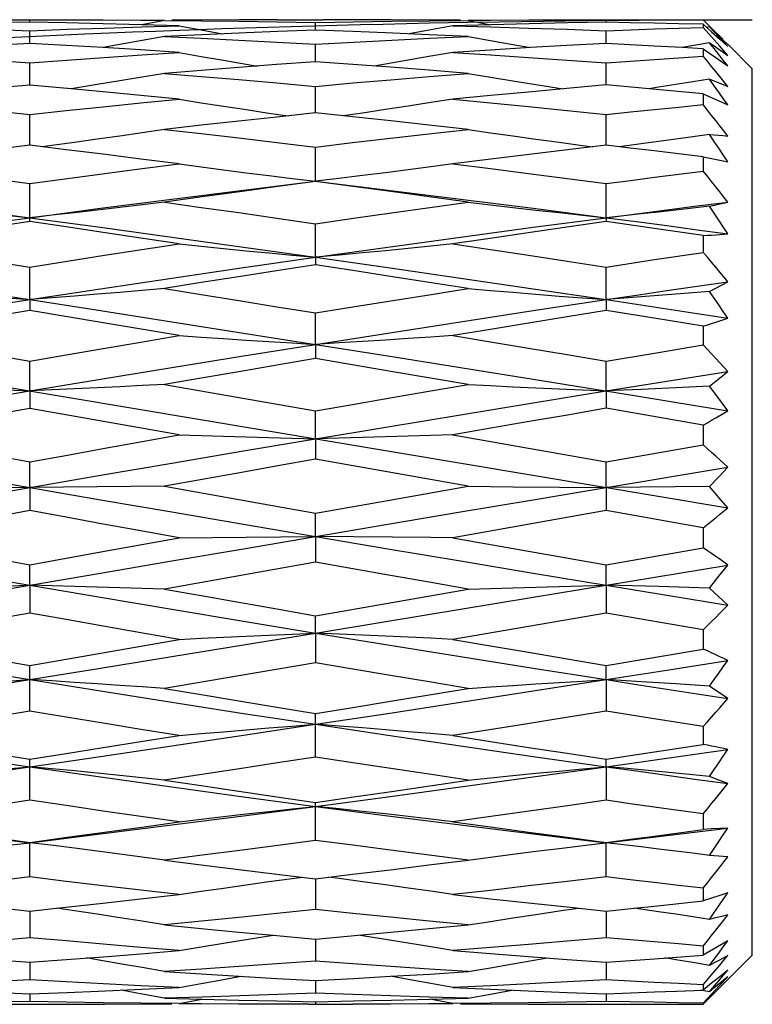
# Model space of a CAD drawing. Extents: x 0 to 420, y 0 to 297.
# Tile 76 of 116: x 229.49 to 230.98, y 163.3 to 165.3. Entities that reach past the tile are written whole.
import ezdxf

# ---------------------------------------------------------------- set-up
doc = ezdxf.new("R2010")
doc.units = 0
doc.header["$LTSCALE"] = 23.1
doc.layers.get('0').update_dxf_attribs({"linetype": 'CONTINUOUS'})

msp = doc.modelspace()

# ---------------------------------------------------------------- linework, layer by layer
at = {"color": 7, "linetype": 'CONTINUOUS'}
for p, q in [((229.432, 165.3012), (229.5236, 165.3013)), ((229.5089, 165.2961), (229.5089, 165.3013)), ((229.8587, 165.3005), (229.7976, 165.3)), ((230.0122, 165.3012), (230.1048, 165.3013)), ((230.6644, 165.3013), (230.6954, 165.3013)), ((230.6799, 165.2961), (230.6799, 165.3013)), ((230.894, 165.2839), (230.8767, 165.3008)), ((229.7364, 165.291), (229.6581, 165.2929)), ((229.7826, 165.2999), (229.7364, 165.291)), ((229.8126, 165.289), (229.7364, 165.291)), ((230.0895, 165.28), (230.0895, 165.2955)), ((230.4463, 165.291), (230.3685, 165.289)), ((230.3993, 165.2999), (230.4463, 165.291)), ((230.8767, 165.2919), (230.8767, 165.2856)), ((230.8767, 165.2919), (230.894, 165.2766)), ((230.894, 165.2662), (230.8767, 165.2856)), ((230.89, 165.2866), (230.884, 165.2855)), ((230.9166, 165.2614), (230.894, 165.2839)), ((229.5089, 165.2532), (229.5089, 165.2789)), ((229.8592, 165.2707), (229.7826, 165.2672)), ((229.9483, 165.2745), (229.8592, 165.2707)), ((230.6799, 165.2532), (230.6799, 165.2789)), ((230.894, 165.2766), (230.9106, 165.2615)), ((230.9106, 165.2473), (230.894, 165.2662)), ((230.9106, 165.2615), (230.9267, 165.2469)), ((229.5827, 165.249), (229.5089, 165.2532)), ((229.6583, 165.2445), (229.5827, 165.249)), ((230.0895, 165.2159), (230.0895, 165.2515)), ((230.5262, 165.2445), (230.4443, 165.2396)), ((230.7285, 165.2505), (230.6799, 165.2532)), ((230.7775, 165.2478), (230.7285, 165.2505)), ((230.8339, 165.2445), (230.7775, 165.2478)), ((230.89, 165.2543), (230.8339, 165.2445)), ((230.8767, 165.242), (230.8339, 165.2445)), ((230.8767, 165.242), (230.8767, 165.2274)), ((230.8767, 165.242), (230.9024, 165.2243)), ((230.9267, 165.2287), (230.9106, 165.2473)), ((230.9767, 165.2013), (230.9267, 165.2513)), ((230.4443, 165.2396), (230.3685, 165.2349)), ((229.5089, 165.1697), (229.5089, 165.2137)), ((230.0895, 165.2159), (230.0104, 165.2101)), ((230.6799, 165.1687), (230.6799, 165.2137)), ((230.9767, 163.4013), (230.9767, 165.2013)), ((229.5089, 165.1686), (229.4247, 165.1609)), ((229.5089, 165.1686), (229.5089, 165.1697)), ((229.5934, 165.1609), (229.5089, 165.1686)), ((229.6461, 165.1693), (229.5934, 165.1609)), ((230.0895, 165.1119), (230.0895, 165.1659)), ((230.6799, 165.1687), (230.5927, 165.1609)), ((230.7672, 165.1609), (230.6799, 165.1687)), ((230.8767, 165.1509), (230.7672, 165.1609)), ((230.8767, 165.1509), (230.8767, 165.1287)), ((230.8767, 165.1509), (230.9267, 165.1282)), ((229.5089, 165.0462), (229.5089, 165.1087)), ((230.1653, 165.1039), (230.0895, 165.1119)), ((230.6799, 165.0463), (230.6799, 165.1087)), ((229.5829, 165.0372), (229.5089, 165.0462)), ((230.0895, 164.9724), (230.0895, 165.0426)), ((230.7285, 165.0405), (230.6799, 165.0463)), ((230.7512, 165.0489), (230.7069, 165.0431)), ((230.8767, 165.0226), (230.8767, 164.9938)), ((230.8767, 165.0226), (230.894, 165.0192)), ((230.894, 165.0192), (230.9106, 165.0159)), ((230.9106, 165.0159), (230.9267, 165.0128)), ((230.1847, 164.9846), (230.1315, 164.978)), ((229.5089, 164.8912), (229.5089, 164.9684)), ((230.1315, 164.978), (230.0895, 164.973)), ((230.6799, 164.8991), (230.6799, 164.9684)), ((230.9087, 164.9266), (230.9267, 164.9307)), ((230.0895, 164.8187), (230.0895, 164.8869)), ((230.6799, 164.8991), (230.6799, 164.8913)), ((230.7775, 164.8773), (230.6799, 164.8913)), ((230.8767, 164.8629), (230.7775, 164.8773)), ((230.8767, 164.8629), (230.8767, 164.8287)), ((230.7783, 164.8139), (230.8767, 164.8287)), ((230.0895, 164.8187), (230.0895, 164.8036)), ((230.6799, 164.7989), (230.7783, 164.8139)), ((229.5089, 164.7326), (229.5089, 164.7989)), ((230.6799, 164.7326), (230.6799, 164.7989)), ((230.89, 164.7492), (230.9267, 164.769)), ((229.5089, 164.7326), (229.5089, 164.7105)), ((230.6799, 164.7326), (230.6799, 164.7105)), ((229.6582, 164.6856), (229.5089, 164.7105)), ((230.0895, 164.6417), (230.0895, 164.7055)), ((230.7775, 164.6947), (230.6799, 164.7105)), ((228.6267, 164.6949), (230.9267, 164.3097)), ((229.8126, 164.6596), (229.6582, 164.6856)), ((230.8767, 164.6786), (230.7775, 164.6947)), ((230.8767, 164.6786), (230.8767, 164.6405)), ((229.2098, 164.6596), (229.5089, 164.6077)), ((230.0895, 164.6417), (230.0895, 164.6129)), ((230.7783, 164.6242), (230.8767, 164.6405)), ((230.6799, 164.6077), (230.7783, 164.6242)), ((229.5089, 164.5472), (229.5089, 164.6077)), ((230.2422, 164.5869), (230.0895, 164.6129)), ((230.6799, 164.5472), (230.6799, 164.6077)), ((230.3993, 164.5601), (230.2422, 164.5869)), ((230.8033, 164.5671), (230.9267, 164.5869)), ((230.89, 164.5566), (230.9267, 164.5869)), ((229.7826, 164.5601), (230.0895, 164.5065)), ((230.5317, 164.5711), (230.7416, 164.5372)), ((230.6799, 164.5472), (230.8033, 164.5671)), ((229.5089, 164.5472), (229.5089, 164.5118)), ((230.7512, 164.5503), (230.6799, 164.5472)), ((230.6799, 164.5472), (230.6799, 164.5119)), ((230.8212, 164.5534), (230.7512, 164.5503)), ((230.89, 164.5566), (230.8212, 164.5534)), ((230.9087, 164.5315), (230.89, 164.5566)), ((230.9267, 164.507), (230.9087, 164.5315)), ((229.8126, 164.4577), (229.5089, 164.5118)), ((230.0895, 164.4499), (230.0895, 164.5065)), ((230.8767, 164.4778), (230.6799, 164.5119)), ((230.8767, 164.4778), (230.8767, 164.4376)), ((229.8126, 164.4577), (229.9026, 164.455)), ((229.9026, 164.455), (229.9949, 164.4524)), ((229.9949, 164.4524), (230.0895, 164.4499)), ((230.1847, 164.4524), (230.0895, 164.4499)), ((230.0895, 164.4499), (230.0895, 164.4085)), ((230.2777, 164.455), (230.1847, 164.4524)), ((230.3685, 164.4577), (230.2777, 164.455)), ((230.3685, 164.4577), (230.6799, 164.4031)), ((229.3565, 164.4309), (229.5089, 164.4031)), ((230.6799, 164.4031), (230.8767, 164.4376)), ((229.5089, 164.351), (229.5089, 164.4031)), ((230.3993, 164.3536), (230.0895, 164.4085)), ((230.6799, 164.351), (230.6799, 164.4031)), ((230.6799, 164.351), (230.9267, 164.3922)), ((230.9087, 164.3729), (230.9267, 164.3922)), ((230.89, 164.3529), (230.9087, 164.3729)), ((229.3263, 164.3527), (229.5089, 164.351)), ((229.7826, 164.3536), (229.5089, 164.351)), ((229.5089, 164.351), (229.5089, 164.304)), ((229.7826, 164.3536), (229.9335, 164.3265)), ((230.2439, 164.3261), (230.3993, 164.3536)), ((230.3993, 164.3536), (230.4905, 164.3527)), ((230.4905, 164.3527), (230.6799, 164.351)), ((230.89, 164.3529), (230.6799, 164.351)), ((230.6799, 164.351), (230.6799, 164.304)), ((230.9087, 164.331), (230.89, 164.3529)), ((229.9335, 164.3265), (230.0895, 164.2986)), ((230.0895, 164.2986), (230.2439, 164.3261)), ((230.9267, 164.3097), (230.9087, 164.331)), ((230.6799, 164.304), (230.3685, 164.2489)), ((230.8767, 164.2693), (230.6799, 164.304)), ((230.9166, 164.3013), (230.9267, 164.3097)), ((230.0895, 164.2516), (230.0895, 164.2986)), ((230.8767, 164.2693), (230.8767, 164.2286)), ((229.661, 164.2216), (229.8126, 164.2489)), ((229.8126, 164.2489), (229.9484, 164.2503)), ((229.9484, 164.2503), (230.0895, 164.2516)), ((230.0895, 164.2516), (230.0895, 164.1995)), ((230.3685, 164.2489), (230.522, 164.2218)), ((229.5089, 164.1941), (229.661, 164.2216)), ((230.522, 164.2218), (230.6799, 164.194)), ((230.6799, 164.194), (230.8767, 164.2286)), ((229.5089, 164.1527), (229.5089, 164.1941)), ((230.0895, 164.1995), (229.7826, 164.1448)), ((230.6799, 164.1527), (230.6799, 164.194)), ((230.6799, 164.1527), (230.9267, 164.1936)), ((230.9087, 164.1706), (230.9267, 164.1936)), ((230.89, 164.1469), (230.9087, 164.1706)), ((229.4164, 164.1501), (229.5089, 164.1527)), ((229.5089, 164.1527), (229.5089, 164.096)), ((229.5999, 164.1502), (229.5089, 164.1527)), ((229.6923, 164.1475), (229.5999, 164.1502)), ((229.7826, 164.1448), (229.6923, 164.1475)), ((230.0895, 164.0907), (230.3993, 164.1448)), ((230.3993, 164.1448), (230.4905, 164.1475)), ((230.4905, 164.1475), (230.5841, 164.1501)), ((230.5841, 164.1501), (230.6799, 164.1527)), ((230.7864, 164.1498), (230.6799, 164.1527)), ((230.6799, 164.1527), (230.8033, 164.1323)), ((230.6799, 164.1527), (230.6799, 164.096)), ((230.89, 164.1469), (230.7864, 164.1498)), ((230.9267, 164.112), (230.89, 164.1469)), ((230.8033, 164.1323), (230.9267, 164.112)), ((229.5089, 164.096), (229.2098, 164.0425)), ((230.0895, 164.0554), (230.0895, 164.0907)), ((230.6799, 164.096), (230.5223, 164.0689)), ((230.8767, 164.0622), (230.6799, 164.096)), ((230.5223, 164.0689), (230.3685, 164.0425)), ((230.8767, 164.0622), (230.8767, 164.0228)), ((229.5089, 163.9897), (229.8126, 164.0425)), ((230.0895, 164.0554), (230.0895, 163.9949)), ((230.6799, 163.9897), (230.8767, 164.0228)), ((229.5089, 163.897), (229.5089, 163.9897)), ((230.0895, 163.9949), (229.9337, 163.9684)), ((230.6799, 163.9608), (230.6799, 163.9897)), ((230.6799, 163.9608), (230.8033, 163.9802)), ((230.8033, 163.9802), (230.9267, 163.9998)), ((229.9337, 163.9684), (229.7826, 163.9429)), ((230.7512, 163.9565), (230.6799, 163.9608)), ((230.6799, 163.9608), (230.6799, 163.897)), ((230.8212, 163.9521), (230.7512, 163.9565)), ((230.89, 163.9477), (230.8212, 163.9521)), ((230.9267, 163.9225), (230.89, 163.9477)), ((229.5089, 163.897), (229.3565, 163.8716)), ((230.0895, 163.8036), (230.0895, 163.8921)), ((230.7775, 163.8813), (230.6799, 163.897)), ((230.8767, 163.8655), (230.7775, 163.8813)), ((230.8767, 163.8655), (230.8767, 163.8292)), ((230.7783, 163.814), (230.8767, 163.8292)), ((230.6799, 163.7989), (230.7783, 163.814)), ((229.5089, 163.7157), (229.5089, 163.7989)), ((230.6799, 163.7839), (230.6799, 163.7989)), ((230.6799, 163.7839), (230.6799, 163.7157)), ((230.9087, 163.7566), (230.89, 163.7639)), ((230.9267, 163.7497), (230.9087, 163.7566)), ((230.0895, 163.6342), (230.0895, 163.7113)), ((230.8767, 163.6879), (230.8767, 163.6563)), ((230.894, 163.6575), (230.8767, 163.6563)), ((230.9106, 163.6585), (230.894, 163.6575)), ((230.9267, 163.6594), (230.9106, 163.6585)), ((229.4656, 163.6242), (229.5089, 163.6295)), ((229.5089, 163.5599), (229.5089, 163.6302)), ((229.5519, 163.6243), (229.5089, 163.6295)), ((230.5841, 163.618), (230.6383, 163.6246)), ((230.6383, 163.6246), (230.7416, 163.6369)), ((230.6799, 163.56), (230.6799, 163.6301)), ((230.7214, 163.6246), (230.6799, 163.6295)), ((230.0109, 163.5658), (230.0895, 163.5563)), ((230.0895, 163.5563), (230.0895, 163.4939)), ((230.8767, 163.5371), (230.8767, 163.5115)), ((230.9106, 163.5226), (230.8767, 163.5115)), ((230.9267, 163.5278), (230.9106, 163.5226)), ((229.5636, 163.4966), (229.6573, 163.5068)), ((229.432, 163.499), (229.5089, 163.4907)), ((229.5089, 163.4907), (229.5636, 163.4966)), ((229.5089, 163.4907), (229.5089, 163.4366)), ((230.6004, 163.499), (230.6799, 163.4907)), ((230.6799, 163.4907), (230.7366, 163.4966)), ((230.6799, 163.4907), (230.6799, 163.4366)), ((229.9484, 163.433), (230.0034, 163.4417)), ((230.0034, 163.4417), (230.0895, 163.4339)), ((230.0895, 163.4339), (230.1759, 163.4417)), ((230.0895, 163.4339), (230.0895, 163.3888)), ((230.9267, 163.43), (230.8767, 163.4012)), ((230.8767, 163.4197), (230.8767, 163.4012)), ((230.9767, 163.4013), (230.9166, 163.3412)), ((229.5089, 163.3866), (229.5829, 163.3922)), ((229.5089, 163.3866), (229.5089, 163.3827)), ((229.5089, 163.3827), (229.5089, 163.3511)), ((230.6799, 163.3866), (230.6799, 163.3511)), ((230.242, 163.3581), (230.3215, 163.3628)), ((230.3215, 163.3628), (230.3993, 163.3677)), ((230.8767, 163.3408), (230.894, 163.3611)), ((230.9267, 163.3703), (230.9106, 163.3573)), ((229.9336, 163.3583), (230.0109, 163.3538)), ((230.0109, 163.3538), (230.0895, 163.3494)), ((230.0895, 163.3494), (230.0895, 163.3237)), ((230.894, 163.344), (230.8767, 163.3303)), ((230.8767, 163.3408), (230.8767, 163.3303)), ((230.9106, 163.3573), (230.894, 163.344)), ((230.9166, 163.3412), (230.896, 163.3207)), ((230.9106, 163.34), (230.9267, 163.3574)), ((229.5089, 163.3226), (229.5089, 163.307)), ((229.6477, 163.3281), (229.7369, 163.3319)), ((229.7369, 163.3319), (229.8126, 163.3354)), ((230.6799, 163.3226), (230.6799, 163.307)), ((230.823, 163.3281), (230.8767, 163.3303)), ((230.89, 163.3268), (230.8716, 163.3301)), ((230.8767, 163.3039), (230.894, 163.3222)), ((230.896, 163.3207), (230.8767, 163.3018)), ((230.894, 163.3222), (230.9106, 163.34)), ((229.4942, 163.3013), (229.585, 163.3013)), ((229.7369, 163.302), (229.7976, 163.3025)), ((229.7826, 163.3136), (229.8589, 163.3115)), ((229.8126, 163.3026), (229.8589, 163.3115)), ((230.0743, 163.3013), (230.1653, 163.3013)), ((230.0895, 163.3065), (230.0895, 163.3013)), ((230.3215, 163.3115), (230.3993, 163.3136)), ((230.3685, 163.3026), (230.3216, 163.3115)), ((230.6644, 163.3013), (230.7291, 163.3013)), ((230.8767, 163.3039), (230.8767, 163.3018))]:
    msp.add_line(p, q, dxfattribs=at)
at = {"color": 40, "linetype": 'CONTINUOUS'}
for p, q in [((230.6419, 165.2995), (230.6954, 165.3)), ((230.6954, 165.3), (230.747, 165.3005)), ((230.747, 165.3005), (230.7986, 165.3008)), ((230.7986, 165.3008), (230.8373, 165.301)), ((230.8373, 165.301), (230.8767, 165.3011)), ((230.8767, 165.3011), (230.9767, 165.3013)), ((229.8129, 165.28), (229.8525, 165.2814)), ((230.3211, 165.2946), (230.3994, 165.2961)), ((230.3994, 165.2961), (230.4628, 165.2972)), ((230.4628, 165.2972), (230.5075, 165.2978)), ((230.5075, 165.2978), (230.5523, 165.2985)), ((230.5523, 165.2985), (230.5971, 165.299)), ((230.5971, 165.299), (230.6419, 165.2995)), ((229.4506, 165.2644), (229.5071, 165.2671)), ((229.5071, 165.2671), (229.5638, 165.2697)), ((229.5638, 165.2697), (229.6206, 165.2723)), ((229.6206, 165.2723), (229.6707, 165.2744)), ((229.6707, 165.2744), (229.7175, 165.2763)), ((229.7175, 165.2763), (229.7643, 165.2782)), ((229.7643, 165.2782), (229.8129, 165.28))]:
    msp.add_line(p, q, dxfattribs=at)
at = {"color": 7, "linetype": 'CONTINUOUS'}
for points in [[(229.4942, 165.3013), (229.5828, 165.3012), (229.6581, 165.301), (229.7347, 165.3005), (229.7826, 165.3002)], [(230.0122, 165.3012), (229.9353, 165.301), (229.8587, 165.3005)], [(230.3839, 165.3), (230.3202, 165.3005), (230.2422, 165.301), (230.1653, 165.3012), (230.1048, 165.3013)], [(230.3993, 165.3002), (230.4447, 165.3005), (230.5221, 165.301), (230.6005, 165.3012)], [(230.6005, 165.3012), (230.7291, 165.3013), (230.7783, 165.3012), (230.8275, 165.301), (230.8767, 165.3008)], [(229.2098, 165.289), (229.2825, 165.2868), (229.3565, 165.2844), (229.432, 165.2817), (229.5089, 165.2789)], [(229.5089, 165.2961), (229.4345, 165.2946), (229.3599, 165.2929), (229.285, 165.291)], [(229.6581, 165.2929), (229.5828, 165.2946), (229.5089, 165.2961)], [(229.5089, 165.2789), (229.585, 165.2817), (229.661, 165.2843), (229.7369, 165.2867), (229.8126, 165.289)], [(229.7826, 165.2999), (229.8575, 165.2991), (229.9336, 165.2981), (230.0109, 165.2969), (230.0895, 165.2955)], [(229.8126, 165.289), (229.8573, 165.2805), (229.9006, 165.2725)], [(230.0895, 165.2955), (230.1666, 165.2969), (230.2439, 165.2981), (230.3215, 165.2991), (230.3993, 165.2999)], [(230.3685, 165.289), (230.3234, 165.2805), (230.2795, 165.2725)], [(230.3685, 165.289), (230.4447, 165.2868), (230.522, 165.2843), (230.6004, 165.2817), (230.6799, 165.2789)], [(230.6799, 165.2961), (230.6016, 165.2946), (230.5237, 165.2929), (230.4463, 165.291)], [(230.8767, 165.2919), (230.8269, 165.2931), (230.7775, 165.2942), (230.7285, 165.2952), (230.6799, 165.2961)], [(230.6799, 165.2789), (230.7291, 165.2806), (230.7783, 165.2824), (230.8275, 165.284), (230.8767, 165.2856)], [(230.89, 165.2866), (230.8994, 165.2777), (230.9087, 165.2688), (230.9178, 165.26), (230.9267, 165.2512)], [(230.9267, 165.2469), (230.9178, 165.2567), (230.9087, 165.2666), (230.8994, 165.2766), (230.89, 165.2866)], [(229.7826, 165.2672), (229.7377, 165.2588), (229.6923, 165.2506), (229.6583, 165.2445)], [(229.7826, 165.2672), (229.8573, 165.2636), (229.9334, 165.2598), (230.0108, 165.2558), (230.0895, 165.2515)], [(230.0895, 165.28), (230.0127, 165.2771), (229.9483, 165.2745)], [(230.2313, 165.2745), (230.1652, 165.2771), (230.0895, 165.28)], [(230.0895, 165.2515), (230.167, 165.2557), (230.2444, 165.2597), (230.3219, 165.2636), (230.3993, 165.2672)], [(230.3993, 165.2672), (230.3201, 165.2707), (230.2313, 165.2745)], [(230.3993, 165.2672), (230.4446, 165.2589), (230.4905, 165.2507), (230.5262, 165.2445)], [(229.5089, 165.2532), (229.4341, 165.2489), (229.3606, 165.2445)], [(229.8126, 165.2349), (229.7346, 165.2398), (229.6583, 165.2445)], [(230.6799, 165.2532), (230.6, 165.2488), (230.5262, 165.2445)], [(230.89, 165.2543), (230.8994, 165.2479), (230.9087, 165.2415), (230.9178, 165.2351), (230.9267, 165.2287)], [(230.9267, 165.2073), (230.9178, 165.219), (230.9087, 165.2307), (230.8994, 165.2425), (230.89, 165.2543)], [(229.2098, 165.2349), (229.2824, 165.23), (229.3564, 165.2248), (229.4319, 165.2194), (229.5089, 165.2137)], [(229.5089, 165.2137), (229.5846, 165.2193), (229.6605, 165.2247), (229.7365, 165.2298), (229.8126, 165.2349)], [(229.8126, 165.2349), (229.8573, 165.2268), (229.9026, 165.2189), (229.9484, 165.2111), (229.9718, 165.2072)], [(230.3685, 165.2349), (230.3234, 165.2269), (230.2777, 165.219), (230.2315, 165.2111), (230.2077, 165.2072)], [(230.3685, 165.2349), (230.4447, 165.2299), (230.522, 165.2248), (230.6004, 165.2194), (230.6799, 165.2137)], [(230.6799, 165.2137), (230.7291, 165.2172), (230.7783, 165.2207), (230.8275, 165.224), (230.8767, 165.2274)], [(230.9267, 165.1657), (230.9187, 165.1757), (230.9106, 165.1858), (230.9024, 165.1961), (230.894, 165.2064), (230.8854, 165.2168), (230.8767, 165.2274)], [(230.9024, 165.2243), (230.9187, 165.2129), (230.9267, 165.2073)], [(230.0104, 165.2101), (229.9328, 165.2042), (229.8569, 165.1983), (229.7826, 165.1923)], [(230.2421, 165.2046), (230.1653, 165.2104), (230.0895, 165.2159)], [(230.3993, 165.1923), (230.3202, 165.1986), (230.2421, 165.2046)], [(229.7826, 165.1923), (229.7377, 165.1846), (229.6923, 165.1769), (229.6461, 165.1693)], [(229.7826, 165.1923), (229.8575, 165.1861), (229.9336, 165.1796), (230.0109, 165.1729), (230.0895, 165.1659)], [(230.0895, 165.1659), (230.1655, 165.1727), (230.2425, 165.1793), (230.3204, 165.1858), (230.3993, 165.1923)], [(230.3993, 165.1923), (230.4446, 165.1846), (230.4905, 165.1771), (230.537, 165.1696), (230.5927, 165.1609)], [(230.89, 165.1804), (230.8558, 165.1748), (230.8212, 165.1693), (230.7864, 165.1639), (230.7672, 165.1609)], [(230.89, 165.1804), (230.8994, 165.1768), (230.9087, 165.1731), (230.9178, 165.1694), (230.9267, 165.1657)], [(230.9267, 165.1282), (230.9178, 165.1411), (230.9087, 165.1541), (230.8994, 165.1672), (230.89, 165.1804)], [(229.8126, 165.1399), (229.7347, 165.1475), (229.6581, 165.1548), (229.5934, 165.1609)], [(230.5927, 165.1609), (230.522, 165.1544), (230.4447, 165.1472), (230.3685, 165.1399)], [(229.2098, 165.1399), (229.2825, 165.1325), (229.3565, 165.1249), (229.432, 165.1169), (229.5089, 165.1087)], [(229.5089, 165.1087), (229.5829, 165.1166), (229.6583, 165.1244), (229.7348, 165.1322), (229.8126, 165.1399)], [(229.8126, 165.1399), (229.8573, 165.1327), (229.9026, 165.1256), (229.9484, 165.1186), (229.9949, 165.1116), (230.0336, 165.106)], [(230.3685, 165.1399), (230.3234, 165.1328), (230.2777, 165.1257), (230.2315, 165.1186), (230.1847, 165.1117), (230.1455, 165.106)], [(230.3685, 165.1399), (230.4447, 165.1325), (230.5221, 165.1248), (230.6004, 165.1169), (230.6799, 165.1087)], [(230.6799, 165.1087), (230.7291, 165.1138), (230.7783, 165.1188), (230.8275, 165.1238), (230.8767, 165.1287)], [(230.9267, 165.0649), (230.9187, 165.0753), (230.9106, 165.0857), (230.9024, 165.0963), (230.894, 165.107), (230.8854, 165.1178), (230.8767, 165.1287)], [(230.0895, 165.1119), (230.0109, 165.1036), (229.9336, 165.0952), (229.8575, 165.0868), (229.7826, 165.0784)], [(230.3993, 165.0784), (230.3202, 165.0872), (230.2422, 165.0957), (230.1653, 165.1039)], [(229.7826, 165.0784), (229.7377, 165.0717), (229.6923, 165.065), (229.6461, 165.0584), (229.5999, 165.0519), (229.5542, 165.0456), (229.5348, 165.043)], [(229.7826, 165.0784), (229.8575, 165.0699), (229.9336, 165.061), (230.011, 165.0519), (230.0895, 165.0426)], [(230.0895, 165.0426), (230.1647, 165.0515), (230.2415, 165.0605), (230.3197, 165.0695), (230.3993, 165.0784)], [(230.3993, 165.0784), (230.4446, 165.0717), (230.4905, 165.0652), (230.537, 165.0586), (230.5841, 165.0522), (230.6317, 165.0458), (230.653, 165.0431)], [(230.89, 165.0681), (230.8558, 165.0632), (230.8212, 165.0584), (230.7864, 165.0536), (230.7512, 165.0489)], [(230.89, 165.0681), (230.8994, 165.0673), (230.9087, 165.0666), (230.9178, 165.0658), (230.9267, 165.0649)], [(230.9267, 165.0128), (230.9178, 165.0265), (230.9087, 165.0402), (230.8994, 165.0541), (230.89, 165.0681)], [(229.5089, 165.0462), (229.4319, 165.0368), (229.3564, 165.0273), (229.2824, 165.0178), (229.2098, 165.0084)], [(230.6799, 165.0463), (230.6016, 165.037), (230.5237, 165.0276), (230.4459, 165.018), (230.3685, 165.0084)], [(230.8767, 165.0226), (230.8269, 165.0287), (230.7775, 165.0347), (230.7285, 165.0405)], [(229.8126, 165.0084), (229.7347, 165.0182), (229.6582, 165.0278), (229.5829, 165.0372)], [(229.2098, 165.0084), (229.2825, 164.9988), (229.3565, 164.989), (229.432, 164.9788), (229.5089, 164.9684)], [(229.5089, 164.9684), (229.5855, 164.9787), (229.6616, 164.9888), (229.7374, 164.9987), (229.8126, 165.0084)], [(229.8126, 165.0084), (229.8573, 165.0023), (229.9026, 164.9963), (229.9484, 164.9904), (229.9949, 164.9845), (230.0419, 164.9787), (230.0895, 164.973)], [(230.3685, 165.0084), (230.3234, 165.0023), (230.2777, 164.9963), (230.2315, 164.9904), (230.1847, 164.9846)], [(230.3685, 165.0084), (230.4447, 164.9988), (230.5221, 164.9889), (230.6005, 164.9788), (230.6799, 164.9684)], [(230.6799, 164.9684), (230.7291, 164.9748), (230.7783, 164.9812), (230.8275, 164.9875), (230.8767, 164.9938)], [(230.9267, 164.9307), (230.9187, 164.941), (230.9106, 164.9514), (230.9024, 164.9618), (230.894, 164.9724), (230.8854, 164.9831), (230.8767, 164.9938)], [(228.9443, 164.973), (229.0836, 164.9552), (229.2242, 164.937), (229.366, 164.9183), (229.5089, 164.8991)], [(229.5089, 164.8991), (229.6528, 164.9183), (229.7976, 164.937), (229.9432, 164.9552), (230.0895, 164.973)], [(230.0895, 164.9724), (230.0127, 164.9622), (229.9359, 164.9518), (229.8592, 164.9413), (229.7826, 164.9306)], [(230.0895, 164.973), (230.2365, 164.9552), (230.3839, 164.937), (230.5317, 164.9183), (230.6799, 164.8991)], [(230.3993, 164.9306), (230.3202, 164.9414), (230.2422, 164.952), (230.1653, 164.9624), (230.0895, 164.9724)], [(229.2386, 164.9306), (229.2822, 164.9252), (229.3263, 164.9198), (229.3711, 164.9145), (229.4164, 164.9093), (229.4624, 164.9042), (229.5089, 164.8991)], [(229.7826, 164.9306), (229.7377, 164.9251), (229.6923, 164.9198), (229.6461, 164.9144), (229.5999, 164.9091), (229.5542, 164.9041), (229.5089, 164.8991)], [(229.7826, 164.9306), (229.8574, 164.9201), (229.9335, 164.9093), (230.0109, 164.8982), (230.0895, 164.8869)], [(230.0895, 164.8869), (230.1666, 164.8979), (230.2439, 164.9089), (230.3215, 164.9198), (230.3993, 164.9306)], [(230.3993, 164.9306), (230.4446, 164.9252), (230.4905, 164.9199), (230.537, 164.9146), (230.5841, 164.9094), (230.6317, 164.9042), (230.6799, 164.8991)], [(230.6799, 164.8991), (230.7416, 164.9071), (230.8033, 164.9151), (230.865, 164.9229), (230.9267, 164.9307)], [(230.89, 164.9222), (230.8558, 164.9183), (230.8212, 164.9144), (230.7864, 164.9105), (230.7512, 164.9067), (230.7157, 164.9029), (230.6799, 164.8991)], [(230.89, 164.9222), (230.8994, 164.9245), (230.9087, 164.9266)], [(230.9267, 164.8664), (230.9178, 164.8802), (230.9087, 164.894), (230.8994, 164.9081), (230.89, 164.9222)], [(228.9443, 164.8187), (229.0836, 164.8394), (229.2242, 164.8597), (229.366, 164.8796), (229.5089, 164.8991)], [(229.5089, 164.8912), (229.4341, 164.8801), (229.3593, 164.8689), (229.2846, 164.8575), (229.2098, 164.8459)], [(229.5089, 164.8991), (229.6528, 164.8796), (229.7976, 164.8597), (229.9432, 164.8394), (230.0895, 164.8187)], [(229.8126, 164.8459), (229.7347, 164.8577), (229.6581, 164.8691), (229.5828, 164.8803), (229.5089, 164.8912)], [(230.0895, 164.8187), (230.2365, 164.8394), (230.3839, 164.8597), (230.5317, 164.8796), (230.6799, 164.8991)], [(230.6799, 164.8913), (230.6001, 164.8798), (230.5215, 164.8685), (230.4444, 164.8571), (230.3685, 164.8459)], [(230.6799, 164.8991), (230.7416, 164.8911), (230.8033, 164.8829), (230.865, 164.8747), (230.9267, 164.8664)], [(230.8767, 164.8629), (230.8854, 164.8634), (230.894, 164.8639), (230.9024, 164.8645), (230.9106, 164.8651), (230.9187, 164.8658), (230.9267, 164.8664)], [(229.2098, 164.8459), (229.2825, 164.8346), (229.3565, 164.823), (229.432, 164.8111), (229.5089, 164.7989)], [(229.5089, 164.7989), (229.585, 164.8109), (229.661, 164.8227), (229.7369, 164.8344), (229.8126, 164.8459)], [(229.8126, 164.8459), (229.8573, 164.8412), (229.9026, 164.8366), (229.9484, 164.832), (229.9949, 164.8275), (230.0419, 164.8231), (230.0895, 164.8187)], [(230.3685, 164.8459), (230.3234, 164.8413), (230.2777, 164.8366), (230.2315, 164.8321), (230.1847, 164.8276), (230.1374, 164.8231), (230.0895, 164.8187)], [(230.3685, 164.8459), (230.4447, 164.8345), (230.522, 164.8229), (230.6004, 164.811), (230.6799, 164.7989)], [(230.9267, 164.769), (230.9187, 164.7788), (230.9106, 164.7886), (230.9024, 164.7985), (230.894, 164.8085), (230.8854, 164.8186), (230.8767, 164.8287)], [(228.9443, 164.8187), (229.0836, 164.7976), (229.2242, 164.7763), (229.366, 164.7546), (229.5089, 164.7326)], [(229.5089, 164.7326), (229.6528, 164.7546), (229.7976, 164.7763), (229.9432, 164.7976), (230.0895, 164.8187)], [(230.0895, 164.8036), (230.0104, 164.7914), (229.9329, 164.7792), (229.8569, 164.7672), (229.7826, 164.7553)], [(230.0895, 164.8187), (230.2365, 164.7976), (230.3839, 164.7763), (230.5317, 164.7546), (230.6799, 164.7326)], [(230.3993, 164.7553), (230.3202, 164.7677), (230.2421, 164.7799), (230.1653, 164.7919), (230.0895, 164.8036)], [(230.6799, 164.7326), (230.7416, 164.7418), (230.8033, 164.7509), (230.865, 164.76), (230.9267, 164.769)], [(229.2386, 164.7553), (229.2822, 164.7514), (229.3263, 164.7475), (229.3711, 164.7437), (229.4164, 164.7399), (229.4624, 164.7362), (229.5089, 164.7326)], [(229.7826, 164.7553), (229.7377, 164.7513), (229.6923, 164.7474), (229.6461, 164.7436), (229.5999, 164.7398), (229.5542, 164.7361), (229.5089, 164.7326)], [(229.7826, 164.7553), (229.8574, 164.7432), (229.9335, 164.7309), (230.0109, 164.7183), (230.0895, 164.7055)], [(230.0895, 164.7055), (230.1654, 164.7179), (230.2423, 164.7303), (230.3203, 164.7427), (230.3993, 164.7553)], [(230.3993, 164.7553), (230.4446, 164.7514), (230.4905, 164.7475), (230.537, 164.7437), (230.5841, 164.7399), (230.6317, 164.7362), (230.6799, 164.7326)], [(230.89, 164.7492), (230.8558, 164.7464), (230.8212, 164.7436), (230.7864, 164.7408), (230.7512, 164.738), (230.7157, 164.7353), (230.6799, 164.7326)], [(230.9267, 164.6953), (230.9178, 164.7086), (230.9087, 164.722), (230.8994, 164.7355), (230.89, 164.7492)], [(228.9443, 164.6417), (229.0836, 164.6648), (229.2242, 164.6877), (229.366, 164.7103), (229.5089, 164.7326)], [(229.5089, 164.7326), (229.6528, 164.7103), (229.7976, 164.6877), (229.9432, 164.6648), (230.0895, 164.6417)], [(230.0895, 164.6417), (230.2365, 164.6648), (230.3839, 164.6877), (230.5317, 164.7103), (230.6799, 164.7326)], [(230.6799, 164.7326), (230.7416, 164.7233), (230.8033, 164.714), (230.865, 164.7047), (230.9267, 164.6953)], [(229.5089, 164.7105), (229.4315, 164.6975), (229.3559, 164.6847), (229.282, 164.6721), (229.2098, 164.6596)], [(230.6799, 164.7105), (230.6005, 164.6977), (230.5222, 164.6849), (230.4448, 164.6722), (230.3685, 164.6596)], [(230.8767, 164.6786), (230.8854, 164.6814), (230.894, 164.6841), (230.9024, 164.6869), (230.9106, 164.6897), (230.9187, 164.6925), (230.9267, 164.6953)], [(229.5089, 164.6077), (229.5829, 164.6205), (229.6582, 164.6335), (229.7348, 164.6465), (229.8126, 164.6596)], [(229.5089, 164.5472), (229.6528, 164.5711), (229.7976, 164.5948), (229.9432, 164.6184), (230.0895, 164.6417)], [(229.8126, 164.6596), (229.8573, 164.6566), (229.9026, 164.6535), (229.9484, 164.6505), (229.9949, 164.6475), (230.0419, 164.6446), (230.0895, 164.6417)], [(230.3685, 164.6596), (230.3234, 164.6566), (230.2777, 164.6535), (230.2315, 164.6505), (230.1847, 164.6476), (230.1374, 164.6446), (230.0895, 164.6417)], [(230.0895, 164.6417), (230.2365, 164.6184), (230.3839, 164.5948), (230.5317, 164.5711)], [(230.3685, 164.6596), (230.4447, 164.647), (230.522, 164.6341), (230.6004, 164.621), (230.6799, 164.6077)], [(230.9267, 164.5869), (230.9187, 164.5956), (230.9106, 164.6045), (230.9024, 164.6134), (230.894, 164.6224), (230.8854, 164.6314), (230.8767, 164.6405)], [(230.0895, 164.6129), (230.011, 164.5995), (229.9336, 164.5863), (229.8575, 164.5731), (229.7826, 164.5601)], [(229.2386, 164.5601), (229.2822, 164.5579), (229.3263, 164.5557), (229.3711, 164.5535), (229.4164, 164.5514), (229.4624, 164.5492), (229.5089, 164.5472)], [(229.7826, 164.5601), (229.7377, 164.5579), (229.6923, 164.5556), (229.6461, 164.5534), (229.5999, 164.5513), (229.5542, 164.5492), (229.5089, 164.5472)], [(230.0895, 164.5065), (230.1645, 164.5196), (230.2411, 164.5329), (230.3194, 164.5464), (230.3993, 164.5601)], [(230.3993, 164.5601), (230.4446, 164.5579), (230.4905, 164.5557), (230.537, 164.5535), (230.5841, 164.5514), (230.6317, 164.5492), (230.6799, 164.5472)], [(228.9443, 164.4499), (229.0836, 164.4744), (229.2242, 164.4988), (229.366, 164.523), (229.5089, 164.5472)], [(230.0895, 164.4499), (230.2365, 164.4744), (230.3839, 164.4988), (230.5317, 164.523), (230.6799, 164.5472)], [(230.7416, 164.5372), (230.865, 164.5171), (230.9267, 164.507)], [(229.5089, 164.5118), (229.4319, 164.498), (229.3564, 164.4844), (229.2824, 164.471), (229.2098, 164.4577)], [(230.6799, 164.5119), (230.6016, 164.4983), (230.5237, 164.4848), (230.4459, 164.4713), (230.3685, 164.4577)], [(230.8767, 164.4778), (230.8854, 164.4827), (230.894, 164.4876), (230.9024, 164.4925), (230.9106, 164.4973), (230.9187, 164.5022), (230.9267, 164.507)], [(228.9443, 164.4499), (229.0836, 164.4253), (229.2242, 164.4006), (229.366, 164.3758), (229.5089, 164.351)], [(229.5089, 164.4031), (229.5855, 164.417), (229.6617, 164.4307), (229.7374, 164.4443), (229.8126, 164.4577)], [(229.5089, 164.351), (229.6528, 164.3758), (229.7976, 164.4006), (229.9432, 164.4253), (230.0895, 164.4499)], [(230.9267, 164.3922), (230.9187, 164.3997), (230.9106, 164.4072), (230.9024, 164.4147), (230.894, 164.4223), (230.8854, 164.4299), (230.8767, 164.4376)], [(230.0895, 164.4085), (230.0127, 164.3948), (229.9359, 164.3811), (229.8592, 164.3674), (229.7826, 164.3536)], [(228.9443, 164.2516), (229.0836, 164.2764), (229.2242, 164.3013), (229.366, 164.3261), (229.5089, 164.351)], [(229.5089, 164.351), (229.6528, 164.3261), (229.7976, 164.3013), (229.9432, 164.2764), (230.0895, 164.2516)], [(230.0895, 164.2516), (230.2365, 164.2764), (230.3839, 164.3013), (230.5317, 164.3261), (230.6799, 164.351)], [(229.5089, 164.304), (229.4341, 164.2903), (229.3593, 164.2766), (229.2846, 164.2628), (229.2098, 164.2489)], [(229.8126, 164.2489), (229.7347, 164.263), (229.6581, 164.2768), (229.5828, 164.2905), (229.5089, 164.304)], [(230.8767, 164.2693), (230.8836, 164.2747), (230.8904, 164.28), (230.8971, 164.2854), (230.9037, 164.2907), (230.9102, 164.296), (230.9166, 164.3013)], [(228.9443, 164.2516), (229.0836, 164.2267), (229.2242, 164.202), (229.366, 164.1773), (229.5089, 164.1527)], [(229.2098, 164.2489), (229.2825, 164.2355), (229.3565, 164.2219), (229.432, 164.2081), (229.5089, 164.1941)], [(229.5089, 164.1527), (229.6528, 164.1773), (229.7976, 164.202), (229.9432, 164.2267), (230.0895, 164.2516)], [(230.3685, 164.2489), (230.3234, 164.2494), (230.0895, 164.2516)], [(230.0895, 164.2516), (230.2365, 164.2267), (230.3839, 164.202), (230.5317, 164.1773), (230.6799, 164.1527)], [(230.9267, 164.1936), (230.9187, 164.1994), (230.9106, 164.2052), (230.9024, 164.211), (230.894, 164.2169), (230.8854, 164.2227), (230.8767, 164.2286)], [(230.3993, 164.1448), (230.3202, 164.1587), (230.2421, 164.1725), (230.1653, 164.186), (230.0895, 164.1995)], [(228.9443, 164.0554), (229.0836, 164.0795), (229.2242, 164.1038), (229.366, 164.1282), (229.5089, 164.1527)], [(229.5089, 164.1527), (229.6528, 164.1282), (229.7976, 164.1038), (229.9432, 164.0795), (230.0895, 164.0554)], [(229.7826, 164.1448), (229.8574, 164.1315), (229.9335, 164.1181), (230.0109, 164.1045), (230.0895, 164.0907)], [(230.0895, 164.0554), (230.2365, 164.0795), (230.3839, 164.1038), (230.5317, 164.1282), (230.6799, 164.1527)], [(230.8767, 164.0622), (230.8854, 164.0706), (230.894, 164.079), (230.9024, 164.0873), (230.9106, 164.0956), (230.9187, 164.1038), (230.9267, 164.112)], [(229.8126, 164.0425), (229.7347, 164.0561), (229.6581, 164.0695), (229.5828, 164.0828), (229.5089, 164.096)], [(228.9443, 164.0554), (229.0836, 164.0315), (229.2242, 164.0077), (229.366, 163.9842), (229.5089, 163.9608)], [(229.2098, 164.0425), (229.2825, 164.0295), (229.3565, 164.0164), (229.432, 164.0031), (229.5089, 163.9897)], [(229.5089, 163.9608), (229.6528, 163.9842), (229.7976, 164.0077), (229.9432, 164.0315), (230.0895, 164.0554)], [(229.8126, 164.0425), (229.8573, 164.0447), (229.9026, 164.0469), (229.9484, 164.0491), (229.9949, 164.0512), (230.0419, 164.0533), (230.0895, 164.0554)], [(230.3685, 164.0425), (230.3234, 164.0447), (230.2777, 164.0469), (230.2315, 164.049), (230.1847, 164.0512), (230.1374, 164.0533), (230.0895, 164.0554)], [(230.0895, 164.0554), (230.2365, 164.0315), (230.3839, 164.0077), (230.5317, 163.9842), (230.6799, 163.9608)], [(230.3685, 164.0425), (230.4447, 164.0294), (230.522, 164.0163), (230.6004, 164.003), (230.6799, 163.9897)], [(230.9267, 163.9998), (230.9187, 164.0036), (230.9106, 164.0074), (230.9024, 164.0113), (230.894, 164.0151), (230.8854, 164.019), (230.8767, 164.0228)], [(230.3993, 163.9429), (230.3202, 163.9561), (230.2421, 163.9691), (230.1653, 163.982), (230.0895, 163.9949)], [(230.89, 163.9477), (230.8994, 163.9609), (230.9087, 163.974), (230.9178, 163.987), (230.9267, 163.9998)], [(229.0836, 163.8923), (229.2242, 163.9149), (229.366, 163.9377), (229.5089, 163.9608)], [(229.2386, 163.9429), (229.2822, 163.946), (229.3263, 163.949), (229.3711, 163.952), (229.4164, 163.955), (229.4624, 163.9579), (229.5089, 163.9608)], [(229.7826, 163.9429), (229.7377, 163.946), (229.6923, 163.9491), (229.6461, 163.9521), (229.5999, 163.9551), (229.5542, 163.958), (229.5089, 163.9608)], [(229.5089, 163.9608), (229.6528, 163.9377), (229.7976, 163.9149), (229.9432, 163.8923), (230.0895, 163.87)], [(230.0895, 163.87), (230.2365, 163.8923), (230.3839, 163.9149), (230.5317, 163.9377), (230.6799, 163.9608)], [(230.3993, 163.9429), (230.4446, 163.946), (230.4905, 163.949), (230.537, 163.952), (230.5841, 163.955), (230.6317, 163.9579), (230.6799, 163.9608)], [(230.6799, 163.9608), (230.7416, 163.9512), (230.8033, 163.9416), (230.865, 163.932), (230.9267, 163.9225)], [(229.7826, 163.9429), (229.8575, 163.9303), (229.9336, 163.9177), (230.011, 163.9049), (230.0895, 163.8921)], [(230.0895, 163.8921), (230.1652, 163.9044), (230.2421, 163.917), (230.3201, 163.9298), (230.3993, 163.9429)], [(230.8767, 163.8655), (230.8854, 163.8752), (230.894, 163.8848), (230.9024, 163.8944), (230.9106, 163.9038), (230.9187, 163.9132), (230.9267, 163.9225)], [(229.8126, 163.8473), (229.7347, 163.8598), (229.6582, 163.8723), (229.5829, 163.8847), (229.5089, 163.897)], [(230.6799, 163.897), (230.5987, 163.884), (230.5198, 163.8713), (230.443, 163.8591), (230.3685, 163.8473)], [(228.9443, 163.87), (229.0836, 163.848), (229.2242, 163.8263), (229.366, 163.8049), (229.5089, 163.7839)], [(229.5089, 163.7839), (229.6528, 163.8049), (229.7976, 163.8263), (229.9432, 163.848), (230.0895, 163.87)], [(229.8126, 163.8473), (229.8573, 163.8512), (229.9026, 163.855), (229.9484, 163.8589), (229.9949, 163.8626), (230.0419, 163.8663), (230.0895, 163.87)], [(230.3685, 163.8473), (230.3234, 163.8512), (230.2777, 163.855), (230.2315, 163.8588), (230.1847, 163.8626), (230.1374, 163.8663), (230.0895, 163.87)], [(230.0895, 163.87), (230.2365, 163.848), (230.3839, 163.8263), (230.5317, 163.8049), (230.6799, 163.7839)], [(229.2098, 163.8473), (229.2825, 163.8353), (229.3565, 163.8233), (229.432, 163.8112), (229.5089, 163.7989)], [(229.5089, 163.7989), (229.5828, 163.8106), (229.6581, 163.8226), (229.7347, 163.8348), (229.8126, 163.8473)], [(230.3685, 163.8473), (230.4447, 163.8353), (230.5221, 163.8232), (230.6005, 163.8111), (230.6799, 163.7989)], [(230.9267, 163.819), (230.9187, 163.8208), (230.9106, 163.8225), (230.9024, 163.8242), (230.894, 163.8259), (230.8854, 163.8276), (230.8767, 163.8292)], [(230.0895, 163.8036), (230.0123, 163.7917), (229.9354, 163.7799), (229.8588, 163.7682), (229.7826, 163.7566)], [(230.3993, 163.7566), (230.3202, 163.7685), (230.2422, 163.7802), (230.1653, 163.792), (230.0895, 163.8036)], [(230.6799, 163.7839), (230.7416, 163.7926), (230.8033, 163.8013), (230.865, 163.8102), (230.9267, 163.819)], [(230.89, 163.7639), (230.8994, 163.7779), (230.9087, 163.7918), (230.9178, 163.8055), (230.9267, 163.819)], [(228.9443, 163.7034), (229.0836, 163.723), (229.2242, 163.7429), (229.366, 163.7632), (229.5089, 163.7839)], [(229.2386, 163.7566), (229.2822, 163.7613), (229.3263, 163.766), (229.3711, 163.7705), (229.4164, 163.775), (229.4624, 163.7795), (229.5089, 163.7839)], [(229.7826, 163.7566), (229.7377, 163.7614), (229.6923, 163.766), (229.6461, 163.7707), (229.5999, 163.7752), (229.5542, 163.7796), (229.5089, 163.7839)], [(229.5089, 163.7839), (229.6528, 163.7632), (229.7976, 163.7429), (229.9432, 163.723), (230.0895, 163.7034)], [(230.0895, 163.7034), (230.2365, 163.723), (230.3839, 163.7429), (230.5317, 163.7632), (230.6799, 163.7839)], [(230.3993, 163.7566), (230.4446, 163.7613), (230.4905, 163.7659), (230.537, 163.7705), (230.5841, 163.775), (230.6317, 163.7795), (230.6799, 163.7839)], [(230.89, 163.7639), (230.8558, 163.7673), (230.8212, 163.7707), (230.7864, 163.774), (230.7512, 163.7773), (230.7157, 163.7806), (230.6799, 163.7839)], [(230.6799, 163.7839), (230.7416, 163.7752), (230.8033, 163.7666), (230.865, 163.7581), (230.9267, 163.7497)], [(229.7826, 163.7566), (229.8575, 163.7454), (229.9336, 163.7341), (230.0109, 163.7227), (230.0895, 163.7113)], [(230.0895, 163.7113), (230.1666, 163.7224), (230.2439, 163.7337), (230.3215, 163.7451), (230.3993, 163.7566)], [(230.8767, 163.6879), (230.8854, 163.6984), (230.894, 163.7089), (230.9024, 163.7192), (230.9106, 163.7294), (230.9187, 163.7396), (230.9267, 163.7497)], [(228.9443, 163.7034), (229.0836, 163.6843), (229.2242, 163.6656), (229.366, 163.6473), (229.5089, 163.6295)], [(229.5089, 163.7157), (229.4345, 163.7047), (229.3598, 163.6937), (229.285, 163.6828), (229.2098, 163.672)], [(229.8126, 163.672), (229.7347, 163.6829), (229.6581, 163.6939), (229.5828, 163.7048), (229.5089, 163.7157)], [(229.5089, 163.6295), (229.6528, 163.6473), (229.7976, 163.6656), (229.9432, 163.6843), (230.0895, 163.7034)], [(229.8126, 163.672), (229.8573, 163.6774), (229.9026, 163.6827), (229.9484, 163.688), (229.9949, 163.6932), (230.0419, 163.6983), (230.0895, 163.7034)], [(230.3685, 163.672), (230.3234, 163.6773), (230.2777, 163.6827), (230.2315, 163.6879), (230.1847, 163.6932), (230.1374, 163.6983), (230.0895, 163.7034)], [(230.0895, 163.7034), (230.2365, 163.6843), (230.3839, 163.6656), (230.5317, 163.6473), (230.6799, 163.6295)], [(230.6799, 163.7157), (230.6016, 163.7046), (230.5237, 163.6936), (230.4459, 163.6827), (230.3685, 163.672)], [(230.8767, 163.6879), (230.8269, 163.6949), (230.7775, 163.7018), (230.7285, 163.7088), (230.6799, 163.7157)], [(229.2098, 163.672), (229.2825, 163.6616), (229.3565, 163.6511), (229.432, 163.6406), (229.5089, 163.6302)], [(229.5089, 163.6302), (229.585, 163.6405), (229.661, 163.6509), (229.7369, 163.6614), (229.8126, 163.672)], [(230.3685, 163.672), (230.4447, 163.6615), (230.5221, 163.651), (230.6005, 163.6406), (230.6799, 163.6301)], [(230.6799, 163.6301), (230.7291, 163.6366), (230.7783, 163.6431), (230.8275, 163.6496), (230.8767, 163.6563)], [(230.7416, 163.6369), (230.8033, 163.6443), (230.865, 163.6518), (230.9267, 163.6594)], [(230.89, 163.6036), (230.8994, 163.6178), (230.9087, 163.6318), (230.9178, 163.6457), (230.9267, 163.6594)], [(229.7826, 163.5942), (229.7377, 163.6003), (229.6923, 163.6064), (229.6461, 163.6124), (229.5999, 163.6183), (229.5519, 163.6243)], [(230.0895, 163.6342), (230.0127, 163.624), (229.9359, 163.6139), (229.8592, 163.604), (229.7826, 163.5942)], [(230.3993, 163.5942), (230.3202, 163.6042), (230.2421, 163.6142), (230.1653, 163.6242), (230.0895, 163.6342)], [(230.89, 163.6036), (230.8558, 163.608), (230.8212, 163.6124), (230.7864, 163.6167), (230.7512, 163.621), (230.7214, 163.6246)], [(230.3993, 163.5942), (230.4446, 163.6002), (230.4905, 163.6062), (230.537, 163.6122), (230.5841, 163.618)], [(230.8767, 163.5371), (230.8854, 163.548), (230.894, 163.5588), (230.9024, 163.5695), (230.9106, 163.58), (230.9187, 163.5905), (230.9267, 163.6009)], [(230.9267, 163.6009), (230.9178, 163.6015), (230.9087, 163.6021), (230.8994, 163.6028), (230.89, 163.6036)], [(229.7826, 163.5942), (229.8574, 163.5847), (229.9335, 163.5752), (230.0109, 163.5658)], [(230.0895, 163.5563), (230.1648, 163.5653), (230.2415, 163.5746), (230.3197, 163.5843), (230.3993, 163.5942)], [(229.5089, 163.5599), (229.4341, 163.5508), (229.3593, 163.5418), (229.2846, 163.5329), (229.2098, 163.5241)], [(229.8126, 163.5241), (229.7347, 163.5331), (229.6581, 163.542), (229.5828, 163.551), (229.5089, 163.5599)], [(229.8126, 163.5241), (229.8573, 163.5308), (229.9026, 163.5374), (229.9484, 163.5439), (229.9949, 163.5504), (230.0419, 163.5567), (230.063, 163.5595)], [(230.3685, 163.5241), (230.3234, 163.5308), (230.2777, 163.5374), (230.2315, 163.5439), (230.1847, 163.5503), (230.1374, 163.5567), (230.1161, 163.5595)], [(230.6799, 163.56), (230.6006, 163.5506), (230.5222, 163.5416), (230.4449, 163.5327), (230.3685, 163.5241)], [(230.8767, 163.5371), (230.8269, 163.5428), (230.7775, 163.5485), (230.7285, 163.5542), (230.6799, 163.56)], [(229.6573, 163.5068), (229.7341, 163.5153), (229.8126, 163.5241)], [(230.3685, 163.5241), (230.4447, 163.5157), (230.522, 163.5073), (230.6004, 163.499)], [(230.89, 163.4738), (230.8994, 163.4875), (230.9087, 163.501), (230.9178, 163.5145), (230.9267, 163.5278)], [(230.7366, 163.4966), (230.7783, 163.5009), (230.8275, 163.5062), (230.8767, 163.5115)], [(229.7826, 163.4626), (229.7377, 163.4699), (229.6923, 163.4771), (229.6461, 163.4842), (229.5999, 163.4912), (229.5636, 163.4966)], [(230.0895, 163.4939), (230.011, 163.4857), (229.9337, 163.4777), (229.8576, 163.47), (229.7826, 163.4626)], [(230.3993, 163.4626), (230.3202, 163.4703), (230.2421, 163.4781), (230.1653, 163.486), (230.0895, 163.4939)], [(230.3993, 163.4626), (230.4446, 163.4698), (230.4905, 163.4769), (230.537, 163.484), (230.5841, 163.4909), (230.6233, 163.4966)], [(230.89, 163.4738), (230.8558, 163.479), (230.8212, 163.4842), (230.7864, 163.4894), (230.7366, 163.4966)], [(230.8767, 163.4197), (230.8854, 163.4305), (230.894, 163.4411), (230.9024, 163.4517), (230.9106, 163.4622), (230.9187, 163.4725), (230.9267, 163.4828)], [(230.9267, 163.4828), (230.9178, 163.4805), (230.9087, 163.4782), (230.8994, 163.476), (230.89, 163.4738)], [(229.7826, 163.4626), (229.8575, 163.4553), (229.9336, 163.4481), (230.0034, 163.4417)], [(230.1759, 163.4417), (230.2423, 163.4478), (230.3203, 163.4551), (230.3993, 163.4626)], [(230.3685, 163.4103), (230.3234, 163.4179), (230.2777, 163.4254), (230.2315, 163.4329), (230.1759, 163.4417)], [(229.5089, 163.4366), (229.432, 163.4296), (229.3565, 163.4229), (229.2825, 163.4165), (229.2098, 163.4103)], [(229.8126, 163.4103), (229.7347, 163.4167), (229.6582, 163.4233), (229.5829, 163.4299), (229.5089, 163.4366)], [(229.8126, 163.4103), (229.8573, 163.4179), (229.9026, 163.4255), (229.9484, 163.433)], [(230.6799, 163.4366), (230.6004, 163.4297), (230.522, 163.4229), (230.4447, 163.4165), (230.3685, 163.4103)], [(230.8767, 163.4197), (230.8269, 163.4239), (230.7775, 163.4281), (230.7285, 163.4323), (230.6799, 163.4366)], [(230.89, 163.3801), (230.8994, 163.3928), (230.9087, 163.4053), (230.9178, 163.4177), (230.9267, 163.43)], [(229.5829, 163.3922), (229.6582, 163.398), (229.7348, 163.404), (229.8126, 163.4103)], [(230.3685, 163.4103), (230.4447, 163.4042), (230.5221, 163.3982)], [(230.6799, 163.3866), (230.7291, 163.3902), (230.7783, 163.3938), (230.8767, 163.4012)], [(230.9267, 163.4004), (230.9178, 163.3953), (230.9087, 163.3903), (230.8994, 163.3852), (230.89, 163.3801)], [(230.894, 163.3611), (230.9024, 163.3711), (230.9106, 163.381), (230.9187, 163.3907), (230.9267, 163.4004)], [(229.3565, 163.3983), (229.432, 163.3924), (229.5089, 163.3866)], [(229.7826, 163.3677), (229.7377, 163.3758), (229.6923, 163.3838), (229.6461, 163.3917), (229.6246, 163.3954)], [(230.0895, 163.3888), (230.011, 163.3832), (229.9336, 163.3778), (229.8575, 163.3726), (229.7826, 163.3677)], [(230.3993, 163.3677), (230.3202, 163.3728), (230.2422, 163.3781), (230.1653, 163.3834), (230.0895, 163.3888)], [(230.3993, 163.3677), (230.4446, 163.3757), (230.4905, 163.3836), (230.537, 163.3915), (230.5607, 163.3954)], [(230.5221, 163.3982), (230.6005, 163.3924), (230.6799, 163.3866)], [(230.89, 163.3801), (230.8558, 163.386), (230.8212, 163.3918), (230.7993, 163.3954)], [(229.7826, 163.3677), (229.8575, 163.3629), (229.9336, 163.3583)], [(230.89, 163.3268), (230.8994, 163.3378), (230.9087, 163.3487), (230.9178, 163.3595), (230.9267, 163.3703)], [(229.5089, 163.3511), (229.432, 163.3468), (229.3565, 163.3427), (229.2824, 163.3389), (229.2098, 163.3354)], [(229.8126, 163.3354), (229.7347, 163.3391), (229.6582, 163.3429), (229.5829, 163.3469), (229.5089, 163.3511)], [(229.8126, 163.3354), (229.8573, 163.3437), (229.9026, 163.3519), (229.9377, 163.3581)], [(230.0895, 163.3494), (230.1666, 163.3537), (230.242, 163.3581)], [(230.3685, 163.3354), (230.3234, 163.3436), (230.2777, 163.3518), (230.242, 163.3581)], [(230.6799, 163.3511), (230.6016, 163.3469), (230.5237, 163.3428), (230.4459, 163.339), (230.3685, 163.3354)], [(230.8767, 163.3408), (230.8269, 163.3433), (230.7775, 163.3458), (230.7285, 163.3484), (230.6799, 163.3511)], [(230.9267, 163.3574), (230.9178, 163.3498), (230.9087, 163.3421), (230.8994, 163.3345), (230.89, 163.3268)], [(229.371, 163.3281), (229.432, 163.3256), (229.5089, 163.3226)], [(229.5089, 163.3226), (229.585, 163.3255), (229.6477, 163.3281)], [(229.7826, 163.3136), (229.7377, 163.3221), (229.695, 163.3301)], [(230.0895, 163.3237), (230.0127, 163.3209), (229.9359, 163.3183), (229.8592, 163.3158), (229.7826, 163.3136)], [(230.3993, 163.3136), (230.3202, 163.3159), (230.2422, 163.3183), (230.1653, 163.3209), (230.0895, 163.3237)], [(230.3685, 163.3354), (230.4447, 163.3319), (230.537, 163.3281)], [(230.3993, 163.3136), (230.4446, 163.3221), (230.4885, 163.3301)], [(230.537, 163.3281), (230.6005, 163.3255), (230.6799, 163.3226)], [(230.6799, 163.3226), (230.7291, 163.3244), (230.7783, 163.3263), (230.823, 163.3281)], [(229.5089, 163.307), (229.4341, 163.3057), (229.3593, 163.3045), (229.2846, 163.3035), (229.2098, 163.3026)], [(229.2242, 163.3025), (229.2825, 163.302), (229.3565, 163.3016), (229.432, 163.3013), (229.4942, 163.3013)], [(229.8126, 163.3026), (229.7347, 163.3035), (229.6581, 163.3045), (229.5828, 163.3057), (229.5089, 163.307)], [(229.585, 163.3013), (229.661, 163.3016), (229.7369, 163.302)], [(230.0743, 163.3013), (230.0104, 163.3013), (229.9328, 163.3016), (229.8569, 163.302), (229.8126, 163.3024)], [(229.8589, 163.3115), (229.9335, 163.3097), (230.0109, 163.308), (230.0895, 163.3065)], [(230.0895, 163.3065), (230.1666, 163.308), (230.2439, 163.3097), (230.3215, 163.3115)], [(230.3685, 163.3024), (230.3202, 163.302), (230.2421, 163.3016), (230.1653, 163.3013)], [(230.6799, 163.307), (230.6001, 163.3056), (230.5215, 163.3044), (230.4443, 163.3034), (230.3685, 163.3026)], [(230.3839, 163.3025), (230.4447, 163.302), (230.522, 163.3016), (230.6004, 163.3013), (230.6644, 163.3013)], [(230.8767, 163.3039), (230.8269, 163.3046), (230.7775, 163.3053), (230.7285, 163.3062), (230.6799, 163.307)], [(230.7291, 163.3013), (230.7783, 163.3014), (230.8275, 163.3015), (230.8767, 163.3018)]]:
    msp.add_lwpolyline(points, dxfattribs=at)
at = {"color": 40, "linetype": 'CONTINUOUS'}
msp.add_lwpolyline([(229.8525, 165.2814), (229.8991, 165.2831), (229.9457, 165.2846), (229.9924, 165.2861), (230.0392, 165.2875), (230.086, 165.2889), (230.1329, 165.2901), (230.1799, 165.2914), (230.2269, 165.2925), (230.274, 165.2936), (230.3211, 165.2946)], dxfattribs=at)

doc.saveas('drawing.dxf')
